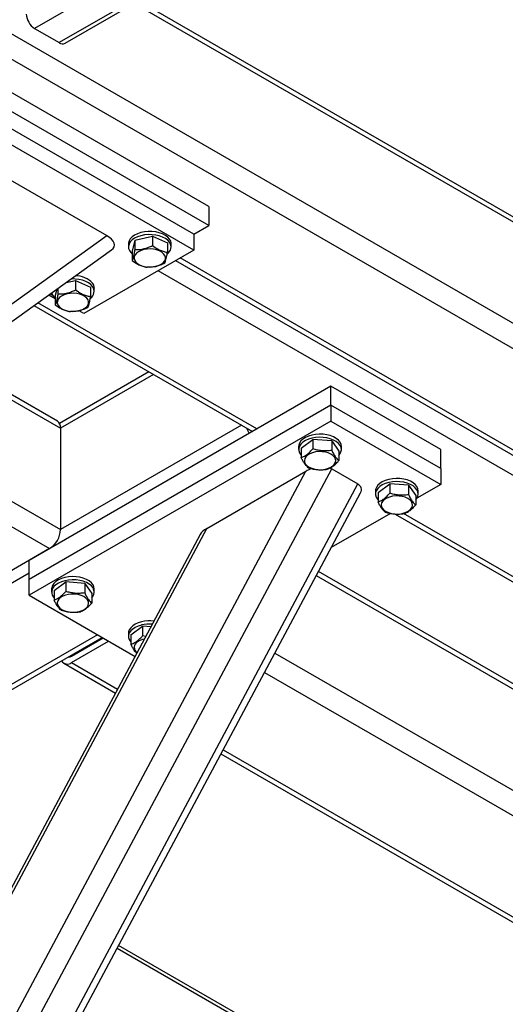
# Model space of a CAD drawing. Header units: millimetres. Extents: x 5 to 589, y 5 to 415.
# Tile 59 of 74: x 481 to 494, y 333 to 358. Entities that reach past the tile are written whole.
import ezdxf

# ---------------------------------------------------------------- set-up
doc = ezdxf.new("R2010")
doc.units = ezdxf.units.MM
doc.layers.add('TRAIT-FORT', color=4, linetype='Continuous', lineweight=25)

msp = doc.modelspace()

# ---------------------------------------------------------------- linework, layer by layer
at = {"layer": 'TRAIT-FORT', "color": 4, "linetype": 'Continuous', "lineweight": 25}
for p, q in [((494.984, 365.697), (481.837, 358.108)), ((495.551, 365.29), (482.474, 357.741)), ((482.624, 357.726), (495.629, 365.234)), ((506.02, 343.658), (471.136, 363.796)), ((521.824, 333.881), (472.079, 362.598)), ((494.353, 353.006), (484.4, 358.751)), ((494.358, 353.138), (484.517, 358.819)), ((486.327, 353.516), (478.549, 358.006)), ((481.837, 358.108), (482.474, 357.741)), ((486.327, 353.026), (478.549, 357.516)), ((485.938, 352.801), (478.16, 357.291)), ((485.938, 352.393), (478.16, 356.883)), ((481.146, 354.241), (483.703, 352.765)), ((486.327, 353.516), (486.327, 353.026)), ((485.938, 352.801), (486.327, 353.026)), ((470.382, 343.196), (483.703, 352.765)), ((484.42, 352.649), (484.352, 352.368)), ((484.42, 352.649), (484.875, 352.755)), ((484.42, 352.649), (484.42, 352.404)), ((484.875, 352.755), (484.875, 352.51)), ((484.875, 352.755), (485.262, 352.581)), ((485.938, 352.801), (485.938, 352.393)), ((470.382, 342.743), (483.821, 352.397)), ((485.938, 352.393), (483.11, 350.76)), ((484.257, 352.556), (484.257, 352.475)), ((484.352, 352.368), (484.352, 352.123)), ((485.262, 352.581), (485.262, 352.336)), ((485.357, 352.475), (485.357, 352.556)), ((485.468, 352.121), (504.359, 341.216)), ((504.465, 341.29), (485.585, 352.189)), ((503.899, 340.963), (485.019, 351.862)), ((482.649, 351.555), (482.895, 351.612)), ((482.895, 351.612), (482.895, 351.367)), ((482.895, 351.612), (483.282, 351.438)), ((482.411, 351.383), (482.372, 351.225)), ((482.44, 351.405), (482.44, 351.261)), ((483.282, 351.438), (483.282, 351.193)), ((483.377, 351.332), (483.377, 351.413)), ((482.21, 351.239), (482.372, 351.145)), ((482.312, 351.221), (482.241, 351.262)), ((482.372, 351.225), (482.372, 350.98)), ((481.822, 350.961), (487.448, 347.713)), ((487.565, 347.78), (481.926, 351.035)), ((483.11, 350.76), (482.989, 350.83)), ((479.689, 349.429), (482.509, 347.801)), ((482.426, 347.984), (479.794, 349.504)), ((484.784, 349.25), (482.484, 347.922)), ((484.902, 349.183), (482.509, 347.801)), ((489.474, 348.883), (481.696, 344.392)), ((489.474, 348.393), (489.474, 348.883)), ((492.302, 347.25), (489.474, 348.883)), ((489.474, 348.393), (481.696, 343.902)), ((492.302, 346.76), (489.474, 348.393)), ((489.474, 348.393), (489.474, 347.984)), ((477.673, 347.98), (482.509, 345.188)), ((489.474, 347.984), (481.696, 343.494)), ((487.165, 347.876), (482.509, 345.188)), ((482.509, 347.801), (482.509, 345.188)), ((489.474, 347.984), (492.302, 346.351)), ((477.169, 347.618), (482.226, 344.698)), ((488.641, 347.331), (488.641, 347.25)), ((488.705, 347.289), (489.007, 347.512)), ((488.705, 347.289), (488.705, 347.044)), ((489.007, 347.512), (489.007, 347.267)), ((489.493, 347.473), (489.007, 347.512)), ((489.493, 347.473), (489.493, 347.228)), ((489.493, 347.473), (489.677, 347.211)), ((489.741, 347.25), (489.741, 347.331)), ((489.677, 347.211), (489.677, 346.966)), ((492.302, 346.76), (492.302, 347.25)), ((474.713, 320.255), (488.83, 346.694)), ((474.996, 319.601), (489.492, 346.749)), ((486.272, 345.218), (488.83, 346.694)), ((489.492, 346.749), (490.163, 346.362)), ((492.302, 346.76), (492.302, 346.351)), ((475.668, 319.213), (490.163, 346.362)), ((490.685, 346.146), (490.986, 346.369)), ((490.986, 346.369), (490.986, 346.124)), ((491.473, 346.33), (490.986, 346.369)), ((491.473, 346.33), (491.473, 346.085)), ((491.473, 346.33), (491.657, 346.068)), ((492.302, 346.351), (491.687, 345.996)), ((475.899, 319.287), (490.234, 346.136)), ((490.621, 346.188), (490.621, 346.107)), ((490.685, 346.146), (490.685, 345.901)), ((491.657, 346.068), (491.657, 345.823)), ((491.721, 346.107), (491.721, 346.188)), ((491.006, 345.603), (489.479, 344.722)), ((491.131, 345.587), (506.01, 336.997)), ((505.906, 337.192), (491.345, 345.598)), ((474.713, 323.568), (486.272, 345.218)), ((486.105, 345.061), (474.765, 323.822)), ((482.226, 344.698), (479.963, 343.392)), ((481.696, 343.902), (481.696, 344.392)), ((481.696, 344.066), (474.66, 340.004)), ((489.094, 344), (508.143, 333.003)), ((508.038, 333.199), (489.149, 344.103)), ((481.696, 343.494), (481.696, 343.902)), ((482.341, 343.615), (482.643, 343.838)), ((482.643, 343.838), (482.643, 343.593)), ((483.129, 343.799), (482.643, 343.838)), ((483.129, 343.799), (483.129, 343.554)), ((483.129, 343.799), (483.313, 343.537)), ((481.696, 343.494), (484.427, 341.917)), ((482.277, 343.657), (482.277, 343.576)), ((482.341, 343.615), (482.341, 343.37)), ((483.313, 343.537), (483.313, 343.292)), ((483.377, 343.576), (483.377, 343.657)), ((483.463, 342.474), (476.923, 338.698)), ((484.257, 342.514), (484.257, 342.433)), ((484.321, 342.472), (484.622, 342.695)), ((484.321, 342.472), (484.321, 342.227)), ((484.622, 342.695), (484.622, 342.45)), ((484.833, 342.678), (484.622, 342.695)), ((484.7, 342.429), (484.622, 342.45)), ((477.04, 338.63), (483.581, 342.406)), ((482.792, 341.923), (483.605, 342.392)), ((482.792, 341.759), (483.746, 342.31)), ((488.027, 342.003), (510.159, 329.226)), ((482.592, 341.74), (483.922, 340.972)), ((482.768, 341.937), (482.792, 341.923)), ((482.792, 341.759), (483.977, 341.075)), ((487.761, 341.503), (510.663, 328.282)), ((486.639, 339.403), (510.169, 325.82)), ((486.694, 339.506), (510.369, 325.839)), ((501.954, 324.003), (483.962, 334.39)), ((501.892, 324.14), (484.004, 334.467))]:
    msp.add_line(p, q, dxfattribs=at)
at = {"layer": 'TRAIT-FORT', "color": 4, "linetype": 'Continuous', "lineweight": 25, "flags": 128}
for points in [[(485.315, 352.678), (485.27, 352.728), (485.209, 352.773), (485.135, 352.811), (485.051, 352.841), (484.96, 352.861), (484.863, 352.872), (484.764, 352.873), (484.667, 352.863), (484.574, 352.844), (484.489, 352.815), (484.414, 352.778), (484.352, 352.734), (484.304, 352.684), (484.272, 352.63), (484.258, 352.574), (484.257, 352.556)], [(485.315, 352.596), (485.27, 352.646), (485.209, 352.691), (485.135, 352.729), (485.051, 352.759), (484.96, 352.78), (484.863, 352.79), (484.764, 352.791), (484.667, 352.782), (484.574, 352.762), (484.489, 352.734), (484.414, 352.697), (484.352, 352.653), (484.304, 352.603), (484.272, 352.549), (484.258, 352.492), (484.261, 352.436), (484.282, 352.38), (484.32, 352.327), (484.352, 352.296)], [(485.055, 352.373), (484.983, 352.398), (484.904, 352.415), (484.82, 352.422), (484.736, 352.418), (484.655, 352.405), (484.581, 352.382), (484.516, 352.35), (484.464, 352.312), (484.427, 352.268), (484.407, 352.221), (484.404, 352.172), (484.419, 352.124), (484.451, 352.079), (484.498, 352.039), (484.559, 352.005), (484.631, 351.979), (484.71, 351.963), (484.794, 351.956), (484.878, 351.959), (484.959, 351.973), (485.033, 351.996), (485.098, 352.027), (485.15, 352.066), (485.187, 352.109), (485.207, 352.157), (485.21, 352.205), (485.195, 352.253), (485.163, 352.299), (485.116, 352.339), (485.055, 352.373)], [(483.335, 351.453), (483.29, 351.503), (483.229, 351.548), (483.156, 351.586), (483.072, 351.616), (482.98, 351.637), (482.883, 351.647), (482.784, 351.648), (482.779, 351.648)], [(483.075, 351.23), (483.004, 351.255), (482.924, 351.272), (482.841, 351.279), (482.756, 351.275), (482.675, 351.262), (482.601, 351.239), (482.536, 351.207), (482.484, 351.169), (482.448, 351.125), (482.427, 351.078), (482.424, 351.029), (482.439, 350.981), (482.471, 350.936), (482.518, 350.896), (482.579, 350.862), (482.651, 350.836), (482.73, 350.82), (482.814, 350.813), (482.898, 350.816), (482.979, 350.83), (483.053, 350.853), (483.118, 350.884), (483.17, 350.923), (483.207, 350.966), (483.227, 351.014), (483.23, 351.062), (483.215, 351.11), (483.183, 351.156), (483.136, 351.196), (483.075, 351.23)], [(487.307, 347.794), (487.33, 347.735), (487.365, 347.665), (487.365, 347.665)], [(488.981, 347.625), (488.893, 347.598), (488.816, 347.563), (488.75, 347.521), (488.698, 347.472), (488.663, 347.419), (488.644, 347.363), (488.641, 347.331)], [(488.981, 347.543), (488.893, 347.517), (488.816, 347.482), (488.75, 347.439), (488.698, 347.391), (488.663, 347.338), (488.644, 347.282), (488.643, 347.225), (488.659, 347.169), (488.693, 347.115), (488.705, 347.101)], [(489.741, 347.331), (489.733, 347.384), (489.708, 347.439), (489.667, 347.491), (489.609, 347.537), (489.539, 347.577), (489.457, 347.609), (489.367, 347.632), (489.271, 347.645), (489.173, 347.649), (489.075, 347.642), (488.981, 347.625)], [(489.677, 347.101), (489.704, 347.135), (489.731, 347.189), (489.741, 347.246), (489.733, 347.303), (489.708, 347.358), (489.667, 347.409), (489.609, 347.456), (489.539, 347.495), (489.457, 347.527), (489.367, 347.55), (489.271, 347.564), (489.173, 347.567), (489.075, 347.56), (488.981, 347.543)], [(488.873, 347.107), (488.828, 347.066), (488.799, 347.02), (488.788, 346.971), (488.794, 346.923), (488.817, 346.876), (488.857, 346.833), (488.911, 346.796), (488.978, 346.766), (489.054, 346.745), (489.136, 346.733), (489.22, 346.731), (489.303, 346.74), (489.381, 346.758), (489.451, 346.785), (489.51, 346.821), (489.554, 346.862), (489.583, 346.908), (489.595, 346.956), (489.589, 347.005), (489.565, 347.051), (489.525, 347.094), (489.471, 347.132), (489.405, 347.162), (489.329, 347.183), (489.247, 347.195), (489.162, 347.196), (489.079, 347.188), (489.001, 347.169), (488.931, 347.142), (488.873, 347.107)], [(490.961, 346.482), (490.873, 346.455), (490.796, 346.42), (490.73, 346.378), (490.678, 346.329), (490.643, 346.276), (490.624, 346.22), (490.621, 346.188)], [(490.961, 346.4), (490.873, 346.374), (490.796, 346.339), (490.73, 346.296), (490.678, 346.248), (490.643, 346.195), (490.624, 346.139), (490.623, 346.082), (490.639, 346.026), (490.673, 345.972), (490.685, 345.958)], [(491.721, 346.188), (491.713, 346.241), (491.688, 346.296), (491.646, 346.348), (491.589, 346.394), (491.519, 346.434), (491.437, 346.466), (491.347, 346.489), (491.251, 346.502), (491.153, 346.506), (491.055, 346.499), (490.961, 346.482)], [(491.657, 345.958), (491.684, 345.992), (491.711, 346.046), (491.721, 346.103), (491.713, 346.16), (491.688, 346.215), (491.646, 346.266), (491.589, 346.313), (491.519, 346.352), (491.437, 346.384), (491.347, 346.407), (491.251, 346.421), (491.153, 346.424), (491.055, 346.417), (490.961, 346.4)], [(490.852, 345.964), (490.808, 345.923), (490.779, 345.877), (490.768, 345.829), (490.774, 345.78), (490.797, 345.733), (490.837, 345.69), (490.891, 345.653), (490.958, 345.623), (491.034, 345.602), (491.115, 345.59), (491.2, 345.588), (491.283, 345.597), (491.361, 345.615), (491.431, 345.642), (491.49, 345.678), (491.534, 345.719), (491.563, 345.765), (491.575, 345.813), (491.569, 345.862), (491.545, 345.908), (491.505, 345.951), (491.451, 345.989), (491.384, 346.019), (491.308, 346.04), (491.227, 346.052), (491.142, 346.053), (491.059, 346.045), (490.981, 346.026), (490.911, 345.999), (490.852, 345.964)], [(483.377, 343.657), (483.369, 343.71), (483.344, 343.765), (483.303, 343.817), (483.246, 343.863), (483.175, 343.903), (483.093, 343.935), (483.003, 343.958), (482.907, 343.971), (482.809, 343.975), (482.711, 343.968), (482.617, 343.951)], [(482.617, 343.951), (482.53, 343.924), (482.452, 343.889), (482.386, 343.847), (482.334, 343.798), (482.299, 343.745), (482.28, 343.689), (482.277, 343.657)], [(482.617, 343.869), (482.53, 343.843), (482.452, 343.808), (482.386, 343.765), (482.334, 343.717), (482.299, 343.664), (482.28, 343.608), (482.279, 343.551), (482.295, 343.495), (482.329, 343.441), (482.341, 343.427)], [(483.313, 343.427), (483.34, 343.461), (483.367, 343.515), (483.377, 343.572), (483.369, 343.629), (483.344, 343.684), (483.303, 343.735), (483.246, 343.782), (483.175, 343.822), (483.093, 343.854), (483.003, 343.877), (482.907, 343.89), (482.809, 343.893), (482.711, 343.886), (482.617, 343.869)], [(482.509, 343.433), (482.464, 343.392), (482.435, 343.346), (482.424, 343.298), (482.43, 343.249), (482.453, 343.202), (482.493, 343.159), (482.547, 343.122), (482.614, 343.092), (482.69, 343.071), (482.772, 343.059), (482.856, 343.057), (482.939, 343.066), (483.017, 343.084), (483.087, 343.112), (483.146, 343.147), (483.19, 343.188), (483.219, 343.234), (483.231, 343.282), (483.225, 343.331), (483.201, 343.378), (483.162, 343.421), (483.107, 343.458), (483.041, 343.488), (482.965, 343.509), (482.883, 343.521), (482.798, 343.522), (482.715, 343.514), (482.637, 343.496), (482.567, 343.468), (482.509, 343.433)], [(484.597, 342.808), (484.509, 342.781), (484.432, 342.746), (484.366, 342.704), (484.314, 342.655), (484.279, 342.602), (484.26, 342.547), (484.257, 342.514)], [(484.597, 342.726), (484.509, 342.7), (484.432, 342.665), (484.366, 342.622), (484.314, 342.574), (484.279, 342.521), (484.26, 342.465), (484.259, 342.408), (484.275, 342.352), (484.309, 342.298), (484.321, 342.284)]]:
    msp.add_lwpolyline(points, dxfattribs=at)
at = {"layer": 'TRAIT-FORT', "color": 4, "linetype": 'Continuous', "lineweight": 25}
for centre, radius, start, end in [((482.086, 358.496), 0.461, 182.6055, 237.3945), ((482.561, 357.863), 0.151, 234.3824, 294.3071), ((485.154, 352.554), 0.204, 0.6125, 37.3752), ((485.136, 352.473), 0.217, 304.408, 34.4754), ((482.893, 351.127), 0.602, 42.6557, 90.179), ((483.156, 351.33), 0.217, 304.408, 34.4754), ((483.174, 351.411), 0.204, 0.6125, 37.3752), ((482.536, 351.359), 0.264, 195.0836, 231.5985), ((482.313, 347.823), 0.197, 353.7012, 54.9867), ((481.895, 345.216), 0.615, 302.6055, 357.3945), ((484.807, 341.902), 0.93, 83.5444, 103.0935), ((484.807, 341.826), 0.925, 86.0609, 103.1342), ((484.574, 342.148), 0.166, 120.8784, 234.6043), ((484.757, 341.903), 0.471, 101.142, 124.768), ((482.682, 341.892), 0.173, 211.4558, 309.7085), ((482.73, 342.014), 0.11, 261.0531, 304.1615)]:
    msp.add_arc(centre, radius, start, end, dxfattribs=at)
for centre, major_axis, start_param, end_param in [((483.421, 352.601), (0.469, -0.109), 5.84647, 7.336194), ((489.113, 346.531), (0.469, 0.109), 0.517788, 0.686819), ((489.113, 346.531), (0.469, 0.109), 1.741161, 2.088584), ((489.785, 346.143), (0.469, 0.109), 5.84647, 6.800973), ((486.555, 345.054), (0.469, 0.109), 2.088584, 2.704878)]:
    msp.add_ellipse(centre, major_axis=major_axis, ratio=0.5331, start_param=start_param, end_param=end_param, dxfattribs=at)
for points, knots in [([(484.42, 352.404), (484.414, 352.371), (484.402, 352.303), (484.385, 352.224), (484.368, 352.164), (484.358, 352.137), (484.352, 352.123)], [0, 0, 0, 0, 0.264605, 0.534948, 0.765343, 1, 1, 1, 1]), ([(484.42, 352.404), (484.459, 352.404), (484.539, 352.405), (484.657, 352.426), (484.77, 352.462), (484.84, 352.494), (484.875, 352.51)], [0, 0, 0, 0, 0.264605, 0.534948, 0.765343, 1, 1, 1, 1]), ([(484.875, 352.51), (484.924, 352.476), (485.005, 352.419), (485.123, 352.367), (485.203, 352.346), (485.249, 352.338), (485.262, 352.336)], [0, 0, 0, 0, 0.385549, 0.637642, 0.896546, 1, 1, 1, 1]), ([(484.352, 352.123), (484.402, 352.089), (484.483, 352.032), (484.601, 351.98), (484.681, 351.959), (484.727, 351.951), (484.74, 351.949)], [0, 0, 0, 0, 0.3855495, 0.6376419, 0.8965462, 1, 1, 1, 1]), ([(485.194, 352.056), (485.2, 352.071), (485.212, 352.102), (485.23, 352.169), (485.246, 352.248), (485.257, 352.307), (485.262, 352.336)], [0, 0, 0, 0, 0.264605, 0.534948, 0.765343, 1, 1, 1, 1]), ([(485.194, 352.056), (485.155, 352.038), (485.075, 352.001), (484.957, 351.966), (484.844, 351.95), (484.775, 351.949), (484.74, 351.949)], [0, 0, 0, 0, 0.2646049, 0.5349477, 0.7653431, 1, 1, 1, 1]), ([(482.44, 351.261), (482.479, 351.261), (482.559, 351.262), (482.677, 351.283), (482.79, 351.319), (482.86, 351.351), (482.895, 351.367)], [0, 0, 0, 0, 0.264605, 0.534948, 0.765343, 1, 1, 1, 1]), ([(482.895, 351.367), (482.944, 351.333), (483.025, 351.276), (483.144, 351.225), (483.223, 351.203), (483.269, 351.196), (483.282, 351.193)], [0, 0, 0, 0, 0.385549, 0.637642, 0.896546, 1, 1, 1, 1]), ([(482.44, 351.261), (482.434, 351.228), (482.422, 351.16), (482.405, 351.081), (482.388, 351.021), (482.378, 350.994), (482.372, 350.98)], [0, 0, 0, 0, 0.264605, 0.534948, 0.765343, 1, 1, 1, 1]), ([(483.214, 350.913), (483.22, 350.928), (483.232, 350.959), (483.25, 351.026), (483.266, 351.105), (483.277, 351.164), (483.282, 351.193)], [0, 0, 0, 0, 0.264605, 0.534948, 0.765343, 1, 1, 1, 1]), ([(482.372, 350.98), (482.422, 350.946), (482.503, 350.889), (482.621, 350.837), (482.701, 350.816), (482.747, 350.808), (482.76, 350.806)], [0, 0, 0, 0, 0.3855495, 0.6376419, 0.8965462, 1, 1, 1, 1]), ([(483.214, 350.913), (483.175, 350.895), (483.095, 350.858), (482.977, 350.823), (482.864, 350.807), (482.795, 350.806), (482.76, 350.806)], [0, 0, 0, 0, 0.2646049, 0.5349477, 0.7653431, 1, 1, 1, 1]), ([(488.705, 347.044), (488.743, 347.06), (488.807, 347.086), (488.899, 347.156), (488.961, 347.217), (488.996, 347.256), (489.007, 347.267)], [0, 0, 0, 0, 0.385549, 0.637642, 0.896546, 1, 1, 1, 1]), ([(488.89, 346.781), (488.874, 346.795), (488.841, 346.823), (488.793, 346.885), (488.747, 346.96), (488.719, 347.016), (488.705, 347.044)], [0, 0, 0, 0, 0.264605, 0.534948, 0.765343, 1, 1, 1, 1]), ([(489.493, 347.228), (489.45, 347.223), (489.365, 347.211), (489.239, 347.215), (489.118, 347.234), (489.044, 347.256), (489.007, 347.267)], [0, 0, 0, 0, 0.264605, 0.534948, 0.765343, 1, 1, 1, 1]), ([(489.493, 347.228), (489.509, 347.197), (489.541, 347.132), (489.589, 347.058), (489.635, 347.002), (489.663, 346.978), (489.677, 346.966)], [0, 0, 0, 0, 0.264605, 0.534948, 0.765343, 1, 1, 1, 1]), ([(488.89, 346.781), (488.932, 346.769), (489.017, 346.744), (489.143, 346.727), (489.264, 346.727), (489.338, 346.737), (489.376, 346.742)], [0, 0, 0, 0, 0.2646049, 0.5349477, 0.7653431, 1, 1, 1, 1]), ([(489.376, 346.742), (489.414, 346.758), (489.478, 346.785), (489.57, 346.855), (489.631, 346.915), (489.667, 346.955), (489.677, 346.966)], [0, 0, 0, 0, 0.385549, 0.637642, 0.896546, 1, 1, 1, 1]), ([(490.685, 345.901), (490.723, 345.917), (490.787, 345.943), (490.879, 346.013), (490.941, 346.074), (490.976, 346.113), (490.986, 346.124)], [0, 0, 0, 0, 0.385549, 0.637642, 0.896546, 1, 1, 1, 1]), ([(491.473, 346.085), (491.43, 346.08), (491.345, 346.068), (491.219, 346.072), (491.098, 346.091), (491.024, 346.113), (490.986, 346.124)], [0, 0, 0, 0, 0.264605, 0.534948, 0.765343, 1, 1, 1, 1]), ([(491.473, 346.085), (491.489, 346.054), (491.521, 345.989), (491.569, 345.915), (491.615, 345.859), (491.643, 345.835), (491.657, 345.823)], [0, 0, 0, 0, 0.264605, 0.534948, 0.765343, 1, 1, 1, 1]), ([(490.87, 345.638), (490.854, 345.652), (490.821, 345.68), (490.773, 345.742), (490.727, 345.817), (490.699, 345.873), (490.685, 345.901)], [0, 0, 0, 0, 0.264605, 0.534948, 0.765343, 1, 1, 1, 1]), ([(491.356, 345.599), (491.394, 345.615), (491.457, 345.642), (491.549, 345.712), (491.611, 345.772), (491.647, 345.812), (491.657, 345.823)], [0, 0, 0, 0, 0.385549, 0.637642, 0.896546, 1, 1, 1, 1]), ([(490.87, 345.638), (490.912, 345.626), (490.997, 345.601), (491.123, 345.584), (491.244, 345.584), (491.318, 345.594), (491.356, 345.599)], [0, 0, 0, 0, 0.2646049, 0.5349477, 0.7653431, 1, 1, 1, 1]), ([(482.341, 343.37), (482.379, 343.386), (482.443, 343.412), (482.535, 343.483), (482.597, 343.543), (482.632, 343.582), (482.643, 343.593)], [0, 0, 0, 0, 0.385549, 0.637642, 0.896546, 1, 1, 1, 1]), ([(483.129, 343.554), (483.086, 343.549), (483.001, 343.538), (482.875, 343.541), (482.754, 343.561), (482.68, 343.582), (482.643, 343.593)], [0, 0, 0, 0, 0.264605, 0.534948, 0.765343, 1, 1, 1, 1]), ([(483.129, 343.554), (483.145, 343.523), (483.177, 343.459), (483.225, 343.384), (483.271, 343.328), (483.299, 343.304), (483.313, 343.292)], [0, 0, 0, 0, 0.264605, 0.534948, 0.765343, 1, 1, 1, 1]), ([(482.526, 343.107), (482.51, 343.121), (482.477, 343.149), (482.429, 343.211), (482.383, 343.286), (482.355, 343.342), (482.341, 343.37)], [0, 0, 0, 0, 0.264605, 0.534948, 0.765343, 1, 1, 1, 1]), ([(483.012, 343.068), (483.05, 343.084), (483.114, 343.111), (483.206, 343.181), (483.267, 343.241), (483.303, 343.281), (483.313, 343.292)], [0, 0, 0, 0, 0.385549, 0.637642, 0.896546, 1, 1, 1, 1]), ([(482.526, 343.107), (482.568, 343.095), (482.653, 343.07), (482.78, 343.053), (482.9, 343.053), (482.974, 343.063), (483.012, 343.068)], [0, 0, 0, 0, 0.2646049, 0.5349477, 0.7653431, 1, 1, 1, 1]), ([(484.321, 342.227), (484.359, 342.243), (484.423, 342.269), (484.515, 342.34), (484.577, 342.4), (484.612, 342.439), (484.622, 342.45)], [0, 0, 0, 0, 0.385549, 0.637642, 0.896546, 1, 1, 1, 1]), ([(484.47, 341.998), (484.466, 342.002), (484.445, 342.02), (484.409, 342.068), (484.363, 342.143), (484.335, 342.199), (484.321, 342.227)], [0, 0, 0, 0, 0.085804, 0.421877, 0.70829, 1, 1, 1, 1])]:
    msp.add_open_spline(points, degree=3, knots=knots, dxfattribs=at)

doc.saveas('drawing.dxf')
